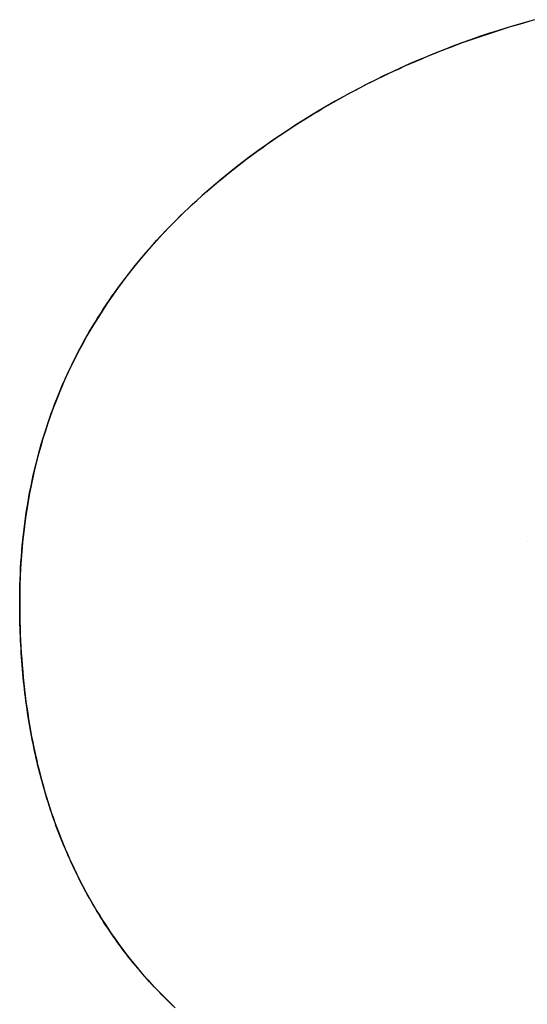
# Model space of a CAD drawing. Extents: x -4.2 to 4.1, y -6.8 to 5.8.
# Tile 169 of 214: x 0.1024 to 0.1345, y -4.0621 to -3.9998. Entities that reach past the tile are written whole.
import ezdxf

# ---------------------------------------------------------------- set-up
doc = ezdxf.new("R2010")
doc.units = 0
doc.layers.get('0').update_dxf_attribs({"linetype": 'CONTINUOUS'})

# ---------------------------------------------------------------- blocks, each defined once
blk = doc.blocks.new('*U1')
for p, q in [((0.134466, -4.032848, 4.435), (0.134466, -4.032848, 4.4349)), ((0.134466, -4.032848, 4.435), (0.134466, -4.032848, 4.4349)), ((0.102355, -4.036698, 4.435), (0.102355, -4.036698, 4.4349)), ((0.102355, -4.036698, 4.435), (0.102355, -4.036698, 4.4349))]:
    blk.add_line(p, q)
for points in [[(0.102355, -4.0367, 4.435), (0.102356, -4.03633, 4.435), (0.102361, -4.03597, 4.435), (0.102369, -4.0356, 4.435), (0.102381, -4.03524, 4.435), (0.102395, -4.03488, 4.435), (0.102413, -4.03452, 4.435), (0.102434, -4.03416, 4.435), (0.102459, -4.03381, 4.435), (0.102486, -4.03345, 4.435), (0.102517, -4.0331, 4.435), (0.102552, -4.03275, 4.435), (0.102589, -4.0324, 4.435), (0.10263, -4.03205, 4.435), (0.102674, -4.0317, 4.435), (0.102721, -4.03136, 4.435), (0.102771, -4.03101, 4.435), (0.102825, -4.03067, 4.435), (0.102882, -4.03033, 4.435), (0.102942, -4.02999, 4.435), (0.103005, -4.02965, 4.435), (0.103072, -4.02931, 4.435), (0.103142, -4.02898, 4.435), (0.103215, -4.02864, 4.435), (0.103292, -4.02831, 4.435), (0.103372, -4.02798, 4.435), (0.103455, -4.02765, 4.435), (0.103541, -4.02732, 4.435), (0.10363, -4.02699, 4.435), (0.103723, -4.02667, 4.435), (0.103819, -4.02634, 4.435), (0.103918, -4.02602, 4.435), (0.104021, -4.0257, 4.435), (0.104127, -4.02538, 4.435), (0.104236, -4.02506, 4.435), (0.104348, -4.02474, 4.435), (0.104463, -4.02443, 4.435), (0.104582, -4.02411, 4.435), (0.104704, -4.0238, 4.435), (0.10483, -4.02349, 4.435), (0.104958, -4.02318, 4.435), (0.10509, -4.02287, 4.435), (0.105225, -4.02257, 4.435), (0.105363, -4.02226, 4.435), (0.105505, -4.02196, 4.435), (0.10565, -4.02166, 4.435), (0.105798, -4.02135, 4.435), (0.105949, -4.02106, 4.435), (0.106104, -4.02076, 4.435), (0.106261, -4.02046, 4.435), (0.106422, -4.02017, 4.435), (0.106587, -4.01987, 4.435), (0.106754, -4.01958, 4.435), (0.106925, -4.01929, 4.435), (0.107099, -4.019, 4.435), (0.107277, -4.01871, 4.435), (0.107457, -4.01843, 4.435), (0.107641, -4.01814, 4.435), (0.107828, -4.01786, 4.435), (0.108019, -4.01758, 4.435), (0.108212, -4.0173, 4.435), (0.108409, -4.01702, 4.435), (0.108609, -4.01674, 4.435), (0.108813, -4.01646, 4.435), (0.109019, -4.01619, 4.435), (0.109229, -4.01592, 4.435), (0.109442, -4.01564, 4.435), (0.109659, -4.01537, 4.435), (0.109879, -4.01511, 4.435), (0.110101, -4.01484, 4.435), (0.110328, -4.01457, 4.435), (0.110557, -4.01431, 4.435), (0.11079, -4.01404, 4.435), (0.111026, -4.01378, 4.435), (0.111265, -4.01352, 4.435), (0.111507, -4.01326, 4.435), (0.111753, -4.01301, 4.435), (0.112002, -4.01275, 4.435), (0.112254, -4.0125, 4.435), (0.11251, -4.01224, 4.435), (0.112768, -4.01199, 4.435), (0.11303, -4.01174, 4.435), (0.113296, -4.0115, 4.435), (0.113564, -4.01125, 4.435), (0.113836, -4.011, 4.435), (0.114111, -4.01076, 4.435), (0.114389, -4.01052, 4.435), (0.11467, -4.01027, 4.435), (0.114955, -4.01004, 4.435), (0.115243, -4.0098, 4.435), (0.115534, -4.00956, 4.435), (0.115829, -4.00932, 4.435), (0.116127, -4.00909, 4.435), (0.116428, -4.00886, 4.435), (0.116732, -4.00863, 4.435), (0.11704, -4.0084, 4.435), (0.11735, -4.00817, 4.435), (0.117663, -4.00794, 4.435), (0.117977, -4.00772, 4.435), (0.118292, -4.0075, 4.435), (0.11861, -4.00728, 4.435), (0.118929, -4.00707, 4.435), (0.119249, -4.00685, 4.435), (0.119571, -4.00664, 4.435), (0.119895, -4.00643, 4.435), (0.120221, -4.00623, 4.435), (0.120548, -4.00602, 4.435), (0.120877, -4.00582, 4.435), (0.121207, -4.00562, 4.435), (0.121539, -4.00542, 4.435), (0.121873, -4.00523, 4.435), (0.122208, -4.00504, 4.435), (0.122545, -4.00485, 4.435), (0.122883, -4.00466, 4.435), (0.123223, -4.00447, 4.435), (0.123565, -4.00429, 4.435), (0.123909, -4.00411, 4.435), (0.124254, -4.00393, 4.435), (0.124601, -4.00376, 4.435), (0.124949, -4.00358, 4.435), (0.125299, -4.00341, 4.435), (0.12565, -4.00324, 4.435), (0.126004, -4.00308, 4.435), (0.126359, -4.00292, 4.435), (0.126715, -4.00275, 4.435), (0.127073, -4.0026, 4.435), (0.127433, -4.00244, 4.435), (0.127794, -4.00229, 4.435), (0.128157, -4.00213, 4.435), (0.128522, -4.00198, 4.435), (0.128888, -4.00184, 4.435), (0.129256, -4.00169, 4.435), (0.129626, -4.00155, 4.435), (0.129997, -4.00141, 4.435), (0.13037, -4.00127, 4.435), (0.130744, -4.00114, 4.435), (0.13112, -4.00101, 4.435), (0.131498, -4.00088, 4.435), (0.131877, -4.00075, 4.435), (0.132258, -4.00062, 4.435), (0.132641, -4.0005, 4.435), (0.133025, -4.00038, 4.435), (0.133411, -4.00026, 4.435), (0.133799, -4.00015, 4.435), (0.134188, -4.00003, 4.435), (0.134579, -3.99992, 4.435)], [(0.102355, -4.0367, 4.435), (0.102356, -4.03633, 4.435), (0.102361, -4.03597, 4.435), (0.102369, -4.0356, 4.435), (0.102381, -4.03524, 4.435), (0.102395, -4.03488, 4.435), (0.102413, -4.03452, 4.435), (0.102434, -4.03416, 4.435), (0.102459, -4.03381, 4.435), (0.102486, -4.03345, 4.435), (0.102517, -4.0331, 4.435), (0.102552, -4.03275, 4.435), (0.102589, -4.0324, 4.435), (0.10263, -4.03205, 4.435), (0.102674, -4.0317, 4.435), (0.102721, -4.03136, 4.435), (0.102771, -4.03101, 4.435), (0.102825, -4.03067, 4.435), (0.102882, -4.03033, 4.435), (0.102942, -4.02999, 4.435), (0.103005, -4.02965, 4.435), (0.103072, -4.02931, 4.435), (0.103142, -4.02898, 4.435), (0.103215, -4.02864, 4.435), (0.103292, -4.02831, 4.435), (0.103372, -4.02798, 4.435), (0.103455, -4.02765, 4.435), (0.103541, -4.02732, 4.435), (0.10363, -4.02699, 4.435), (0.103723, -4.02667, 4.435), (0.103819, -4.02634, 4.435), (0.103918, -4.02602, 4.435), (0.104021, -4.0257, 4.435), (0.104127, -4.02538, 4.435), (0.104236, -4.02506, 4.435), (0.104348, -4.02474, 4.435), (0.104463, -4.02443, 4.435), (0.104582, -4.02411, 4.435), (0.104704, -4.0238, 4.435), (0.10483, -4.02349, 4.435), (0.104958, -4.02318, 4.435), (0.10509, -4.02287, 4.435), (0.105225, -4.02257, 4.435), (0.105363, -4.02226, 4.435), (0.105505, -4.02196, 4.435), (0.10565, -4.02166, 4.435), (0.105798, -4.02135, 4.435), (0.105949, -4.02106, 4.435), (0.106104, -4.02076, 4.435), (0.106261, -4.02046, 4.435), (0.106422, -4.02017, 4.435), (0.106587, -4.01987, 4.435), (0.106754, -4.01958, 4.435), (0.106925, -4.01929, 4.435), (0.107099, -4.019, 4.435), (0.107277, -4.01871, 4.435), (0.107457, -4.01843, 4.435), (0.107641, -4.01814, 4.435), (0.107828, -4.01786, 4.435), (0.108019, -4.01758, 4.435), (0.108212, -4.0173, 4.435), (0.108409, -4.01702, 4.435), (0.108609, -4.01674, 4.435), (0.108813, -4.01646, 4.435), (0.109019, -4.01619, 4.435), (0.109229, -4.01592, 4.435), (0.109442, -4.01564, 4.435), (0.109659, -4.01537, 4.435), (0.109879, -4.01511, 4.435), (0.110101, -4.01484, 4.435), (0.110328, -4.01457, 4.435), (0.110557, -4.01431, 4.435), (0.11079, -4.01404, 4.435), (0.111026, -4.01378, 4.435), (0.111265, -4.01352, 4.435), (0.111507, -4.01326, 4.435), (0.111753, -4.01301, 4.435), (0.112002, -4.01275, 4.435), (0.112254, -4.0125, 4.435), (0.11251, -4.01224, 4.435), (0.112768, -4.01199, 4.435), (0.11303, -4.01174, 4.435), (0.113296, -4.0115, 4.435), (0.113564, -4.01125, 4.435), (0.113836, -4.011, 4.435), (0.114111, -4.01076, 4.435), (0.114389, -4.01052, 4.435), (0.11467, -4.01027, 4.435), (0.114955, -4.01004, 4.435), (0.115243, -4.0098, 4.435), (0.115534, -4.00956, 4.435), (0.115829, -4.00932, 4.435), (0.116127, -4.00909, 4.435), (0.116428, -4.00886, 4.435), (0.116732, -4.00863, 4.435), (0.11704, -4.0084, 4.435), (0.11735, -4.00817, 4.435), (0.117663, -4.00794, 4.435), (0.117977, -4.00772, 4.435), (0.118292, -4.0075, 4.435), (0.11861, -4.00728, 4.435), (0.118929, -4.00707, 4.435), (0.119249, -4.00685, 4.435), (0.119571, -4.00664, 4.435), (0.119895, -4.00643, 4.435), (0.120221, -4.00623, 4.435), (0.120548, -4.00602, 4.435), (0.120877, -4.00582, 4.435), (0.121207, -4.00562, 4.435), (0.121539, -4.00542, 4.435), (0.121873, -4.00523, 4.435), (0.122208, -4.00504, 4.435), (0.122545, -4.00485, 4.435), (0.122883, -4.00466, 4.435), (0.123223, -4.00447, 4.435), (0.123565, -4.00429, 4.435), (0.123909, -4.00411, 4.435), (0.124254, -4.00393, 4.435), (0.124601, -4.00376, 4.435), (0.124949, -4.00358, 4.435), (0.125299, -4.00341, 4.435), (0.12565, -4.00324, 4.435), (0.126004, -4.00308, 4.435), (0.126359, -4.00292, 4.435), (0.126715, -4.00275, 4.435), (0.127073, -4.0026, 4.435), (0.127433, -4.00244, 4.435), (0.127794, -4.00229, 4.435), (0.128157, -4.00213, 4.435), (0.128522, -4.00198, 4.435), (0.128888, -4.00184, 4.435), (0.129256, -4.00169, 4.435), (0.129626, -4.00155, 4.435), (0.129997, -4.00141, 4.435), (0.13037, -4.00127, 4.435), (0.130744, -4.00114, 4.435), (0.13112, -4.00101, 4.435), (0.131498, -4.00088, 4.435), (0.131877, -4.00075, 4.435), (0.132258, -4.00062, 4.435), (0.132641, -4.0005, 4.435), (0.133025, -4.00038, 4.435), (0.133411, -4.00026, 4.435), (0.133799, -4.00015, 4.435), (0.134188, -4.00003, 4.435), (0.134579, -3.99992, 4.435)], [(0.134925, -3.99982, 4.4349), (0.134335, -3.99999, 4.4349), (0.13375, -4.00016, 4.4349), (0.133168, -4.00034, 4.4349), (0.13259, -4.00052, 4.4349), (0.132015, -4.0007, 4.4349), (0.131444, -4.00089, 4.4349), (0.130877, -4.00109, 4.4349), (0.130314, -4.00129, 4.4349), (0.129754, -4.0015, 4.4349), (0.129198, -4.00172, 4.4349), (0.128646, -4.00193, 4.4349), (0.128097, -4.00216, 4.4349), (0.127552, -4.00239, 4.4349), (0.127011, -4.00262, 4.4349), (0.126473, -4.00286, 4.4349), (0.12594, -4.00311, 4.4349), (0.125409, -4.00336, 4.4349), (0.124883, -4.00362, 4.4349), (0.12436, -4.00388, 4.4349), (0.123841, -4.00415, 4.4349), (0.123326, -4.00442, 4.4349), (0.122814, -4.0047, 4.4349), (0.122306, -4.00498, 4.4349), (0.121802, -4.00527, 4.4349), (0.121301, -4.00556, 4.4349), (0.120804, -4.00586, 4.4349), (0.120311, -4.00617, 4.4349), (0.119821, -4.00648, 4.4349), (0.119335, -4.0068, 4.4349), (0.118853, -4.00712, 4.4349), (0.118375, -4.00744, 4.4349), (0.1179, -4.00778, 4.4349), (0.117429, -4.00811, 4.4349), (0.116962, -4.00846, 4.4349), (0.116502, -4.0088, 4.4349), (0.116049, -4.00915, 4.4349), (0.115604, -4.0095, 4.4349), (0.115166, -4.00986, 4.4349), (0.114735, -4.01022, 4.4349), (0.114312, -4.01058, 4.4349), (0.113896, -4.01095, 4.4349), (0.113488, -4.01132, 4.4349), (0.113086, -4.01169, 4.4349), (0.112693, -4.01207, 4.4349), (0.112306, -4.01245, 4.4349), (0.111927, -4.01283, 4.4349), (0.111555, -4.01321, 4.4349), (0.111191, -4.0136, 4.4349), (0.110834, -4.014, 4.4349), (0.110484, -4.01439, 4.4349), (0.110142, -4.01479, 4.4349), (0.109807, -4.01519, 4.4349), (0.10948, -4.0156, 4.4349), (0.10916, -4.01601, 4.4349), (0.108847, -4.01642, 4.4349), (0.108541, -4.01683, 4.4349), (0.108243, -4.01725, 4.4349), (0.107952, -4.01767, 4.4349), (0.107669, -4.0181, 4.4349), (0.107393, -4.01853, 4.4349), (0.107124, -4.01896, 4.4349), (0.106863, -4.0194, 4.4349), (0.106609, -4.01983, 4.4349), (0.106362, -4.02028, 4.4349), (0.106123, -4.02072, 4.4349), (0.105891, -4.02117, 4.4349), (0.105667, -4.02162, 4.4349), (0.10545, -4.02207, 4.4349), (0.10524, -4.02253, 4.4349), (0.105038, -4.02299, 4.4349), (0.104843, -4.02346, 4.4349), (0.104655, -4.02393, 4.4349), (0.104474, -4.0244, 4.4349), (0.104302, -4.02487, 4.4349), (0.104136, -4.02535, 4.4349), (0.103978, -4.02583, 4.4349), (0.103827, -4.02632, 4.4349), (0.103683, -4.0268, 4.4349), (0.103547, -4.0273, 4.4349), (0.103418, -4.02779, 4.4349), (0.103297, -4.02829, 4.4349), (0.103183, -4.02879, 4.4349), (0.103076, -4.02929, 4.4349), (0.102977, -4.0298, 4.4349), (0.102885, -4.03031, 4.4349), (0.1028, -4.03083, 4.4349), (0.102723, -4.03134, 4.4349), (0.102653, -4.03186, 4.4349), (0.10259, -4.03239, 4.4349), (0.102535, -4.03291, 4.4349), (0.102487, -4.03345, 4.4349), (0.102447, -4.03398, 4.4349), (0.102414, -4.03452, 4.4349), (0.102388, -4.03506, 4.4349), (0.102369, -4.0356, 4.4349), (0.102358, -4.03615, 4.4349), (0.102355, -4.0367, 4.4349)], [(0.134925, -3.99982, 4.4349), (0.134335, -3.99999, 4.4349), (0.13375, -4.00016, 4.4349), (0.133168, -4.00034, 4.4349), (0.13259, -4.00052, 4.4349), (0.132015, -4.0007, 4.4349), (0.131444, -4.00089, 4.4349), (0.130877, -4.00109, 4.4349), (0.130314, -4.00129, 4.4349), (0.129754, -4.0015, 4.4349), (0.129198, -4.00172, 4.4349), (0.128646, -4.00193, 4.4349), (0.128097, -4.00216, 4.4349), (0.127552, -4.00239, 4.4349), (0.127011, -4.00262, 4.4349), (0.126473, -4.00286, 4.4349), (0.12594, -4.00311, 4.4349), (0.125409, -4.00336, 4.4349), (0.124883, -4.00362, 4.4349), (0.12436, -4.00388, 4.4349), (0.123841, -4.00415, 4.4349), (0.123326, -4.00442, 4.4349), (0.122814, -4.0047, 4.4349), (0.122306, -4.00498, 4.4349), (0.121802, -4.00527, 4.4349), (0.121301, -4.00556, 4.4349), (0.120804, -4.00586, 4.4349), (0.120311, -4.00617, 4.4349), (0.119821, -4.00648, 4.4349), (0.119335, -4.0068, 4.4349), (0.118853, -4.00712, 4.4349), (0.118375, -4.00744, 4.4349), (0.1179, -4.00778, 4.4349), (0.117429, -4.00811, 4.4349), (0.116962, -4.00846, 4.4349), (0.116502, -4.0088, 4.4349), (0.116049, -4.00915, 4.4349), (0.115604, -4.0095, 4.4349), (0.115166, -4.00986, 4.4349), (0.114735, -4.01022, 4.4349), (0.114312, -4.01058, 4.4349), (0.113896, -4.01095, 4.4349), (0.113488, -4.01132, 4.4349), (0.113086, -4.01169, 4.4349), (0.112693, -4.01207, 4.4349), (0.112306, -4.01245, 4.4349), (0.111927, -4.01283, 4.4349), (0.111555, -4.01321, 4.4349), (0.111191, -4.0136, 4.4349), (0.110834, -4.014, 4.4349), (0.110484, -4.01439, 4.4349), (0.110142, -4.01479, 4.4349), (0.109807, -4.01519, 4.4349), (0.10948, -4.0156, 4.4349), (0.10916, -4.01601, 4.4349), (0.108847, -4.01642, 4.4349), (0.108541, -4.01683, 4.4349), (0.108243, -4.01725, 4.4349), (0.107952, -4.01767, 4.4349), (0.107669, -4.0181, 4.4349), (0.107393, -4.01853, 4.4349), (0.107124, -4.01896, 4.4349), (0.106863, -4.0194, 4.4349), (0.106609, -4.01983, 4.4349), (0.106362, -4.02028, 4.4349), (0.106123, -4.02072, 4.4349), (0.105891, -4.02117, 4.4349), (0.105667, -4.02162, 4.4349), (0.10545, -4.02207, 4.4349), (0.10524, -4.02253, 4.4349), (0.105038, -4.02299, 4.4349), (0.104843, -4.02346, 4.4349), (0.104655, -4.02393, 4.4349), (0.104474, -4.0244, 4.4349), (0.104302, -4.02487, 4.4349), (0.104136, -4.02535, 4.4349), (0.103978, -4.02583, 4.4349), (0.103827, -4.02632, 4.4349), (0.103683, -4.0268, 4.4349), (0.103547, -4.0273, 4.4349), (0.103418, -4.02779, 4.4349), (0.103297, -4.02829, 4.4349), (0.103183, -4.02879, 4.4349), (0.103076, -4.02929, 4.4349), (0.102977, -4.0298, 4.4349), (0.102885, -4.03031, 4.4349), (0.1028, -4.03083, 4.4349), (0.102723, -4.03134, 4.4349), (0.102653, -4.03186, 4.4349), (0.10259, -4.03239, 4.4349), (0.102535, -4.03291, 4.4349), (0.102487, -4.03345, 4.4349), (0.102447, -4.03398, 4.4349), (0.102414, -4.03452, 4.4349), (0.102388, -4.03506, 4.4349), (0.102369, -4.0356, 4.4349), (0.102358, -4.03615, 4.4349), (0.102355, -4.0367, 4.4349)], [(0.11205, -4.06221, 4.435), (0.111879, -4.06204, 4.435), (0.111709, -4.06188, 4.435), (0.111542, -4.06171, 4.435), (0.111376, -4.06154, 4.435), (0.111212, -4.06138, 4.435), (0.11105, -4.06121, 4.435), (0.11089, -4.06104, 4.435), (0.110731, -4.06087, 4.435), (0.110575, -4.0607, 4.435), (0.11042, -4.06053, 4.435), (0.110267, -4.06036, 4.435), (0.110115, -4.06019, 4.435), (0.109966, -4.06001, 4.435), (0.109818, -4.05984, 4.435), (0.109672, -4.05966, 4.435), (0.109528, -4.05949, 4.435), (0.109386, -4.05931, 4.435), (0.109245, -4.05913, 4.435), (0.109106, -4.05895, 4.435), (0.108969, -4.05878, 4.435), (0.108834, -4.0586, 4.435), (0.108701, -4.05841, 4.435), (0.108569, -4.05823, 4.435), (0.108439, -4.05805, 4.435), (0.108311, -4.05787, 4.435), (0.108183, -4.05768, 4.435), (0.108057, -4.0575, 4.435), (0.107932, -4.05731, 4.435), (0.107809, -4.05713, 4.435), (0.107687, -4.05694, 4.435), (0.107567, -4.05675, 4.435), (0.107448, -4.05656, 4.435), (0.10733, -4.05637, 4.435), (0.107214, -4.05618, 4.435), (0.107099, -4.05598, 4.435), (0.106985, -4.05579, 4.435), (0.106873, -4.0556, 4.435), (0.106762, -4.0554, 4.435), (0.106652, -4.0552, 4.435), (0.106544, -4.05501, 4.435), (0.106437, -4.05481, 4.435), (0.106332, -4.05461, 4.435), (0.106228, -4.05441, 4.435), (0.106126, -4.05421, 4.435), (0.106024, -4.054, 4.435), (0.105924, -4.0538, 4.435), (0.105826, -4.0536, 4.435), (0.105729, -4.05339, 4.435), (0.105633, -4.05319, 4.435), (0.105539, -4.05298, 4.435), (0.105446, -4.05277, 4.435), (0.105354, -4.05256, 4.435), (0.105264, -4.05235, 4.435), (0.105175, -4.05214, 4.435), (0.105088, -4.05193, 4.435), (0.105002, -4.05172, 4.435), (0.104917, -4.0515, 4.435), (0.104834, -4.05129, 4.435), (0.104752, -4.05108, 4.435), (0.104671, -4.05086, 4.435), (0.104592, -4.05064, 4.435), (0.104514, -4.05042, 4.435), (0.104438, -4.0502, 4.435), (0.104363, -4.04998, 4.435), (0.104289, -4.04976, 4.435), (0.104217, -4.04954, 4.435), (0.104146, -4.04932, 4.435), (0.104076, -4.04909, 4.435), (0.104008, -4.04887, 4.435), (0.103941, -4.04864, 4.435), (0.103876, -4.04842, 4.435), (0.103812, -4.04819, 4.435), (0.103749, -4.04796, 4.435), (0.103688, -4.04773, 4.435), (0.103628, -4.0475, 4.435), (0.103569, -4.04727, 4.435), (0.103512, -4.04704, 4.435), (0.103456, -4.0468, 4.435), (0.103402, -4.04657, 4.435), (0.103349, -4.04633, 4.435), (0.103297, -4.0461, 4.435), (0.103247, -4.04586, 4.435), (0.103198, -4.04562, 4.435), (0.103151, -4.04538, 4.435), (0.103105, -4.04514, 4.435), (0.10306, -4.0449, 4.435), (0.103016, -4.04466, 4.435), (0.102974, -4.04442, 4.435), (0.102934, -4.04418, 4.435), (0.102895, -4.04393, 4.435), (0.102857, -4.04368, 4.435), (0.10282, -4.04344, 4.435), (0.102785, -4.04319, 4.435), (0.102751, -4.04294, 4.435), (0.102719, -4.04269, 4.435), (0.102688, -4.04244, 4.435), (0.102658, -4.04219, 4.435), (0.10263, -4.04194, 4.435), (0.102603, -4.04169, 4.435), (0.102578, -4.04143, 4.435), (0.102554, -4.04118, 4.435), (0.102531, -4.04092, 4.435), (0.10251, -4.04066, 4.435), (0.10249, -4.04041, 4.435), (0.102471, -4.04015, 4.435), (0.102454, -4.03989, 4.435), (0.102438, -4.03963, 4.435), (0.102423, -4.03937, 4.435), (0.10241, -4.0391, 4.435), (0.102399, -4.03884, 4.435), (0.102388, -4.03858, 4.435), (0.102379, -4.03831, 4.435), (0.102372, -4.03804, 4.435), (0.102366, -4.03778, 4.435), (0.102361, -4.03751, 4.435), (0.102357, -4.03724, 4.435), (0.102355, -4.03697, 4.435), (0.102355, -4.0367, 4.435)], [(0.11205, -4.06221, 4.435), (0.111879, -4.06204, 4.435), (0.111709, -4.06188, 4.435), (0.111542, -4.06171, 4.435), (0.111376, -4.06154, 4.435), (0.111212, -4.06138, 4.435), (0.11105, -4.06121, 4.435), (0.11089, -4.06104, 4.435), (0.110731, -4.06087, 4.435), (0.110575, -4.0607, 4.435), (0.11042, -4.06053, 4.435), (0.110267, -4.06036, 4.435), (0.110115, -4.06019, 4.435), (0.109966, -4.06001, 4.435), (0.109818, -4.05984, 4.435), (0.109672, -4.05966, 4.435), (0.109528, -4.05949, 4.435), (0.109386, -4.05931, 4.435), (0.109245, -4.05913, 4.435), (0.109106, -4.05895, 4.435), (0.108969, -4.05878, 4.435), (0.108834, -4.0586, 4.435), (0.108701, -4.05841, 4.435), (0.108569, -4.05823, 4.435), (0.108439, -4.05805, 4.435), (0.108311, -4.05787, 4.435), (0.108183, -4.05768, 4.435), (0.108057, -4.0575, 4.435), (0.107932, -4.05731, 4.435), (0.107809, -4.05713, 4.435), (0.107687, -4.05694, 4.435), (0.107567, -4.05675, 4.435), (0.107448, -4.05656, 4.435), (0.10733, -4.05637, 4.435), (0.107214, -4.05618, 4.435), (0.107099, -4.05598, 4.435), (0.106985, -4.05579, 4.435), (0.106873, -4.0556, 4.435), (0.106762, -4.0554, 4.435), (0.106652, -4.0552, 4.435), (0.106544, -4.05501, 4.435), (0.106437, -4.05481, 4.435), (0.106332, -4.05461, 4.435), (0.106228, -4.05441, 4.435), (0.106126, -4.05421, 4.435), (0.106024, -4.054, 4.435), (0.105924, -4.0538, 4.435), (0.105826, -4.0536, 4.435), (0.105729, -4.05339, 4.435), (0.105633, -4.05319, 4.435), (0.105539, -4.05298, 4.435), (0.105446, -4.05277, 4.435), (0.105354, -4.05256, 4.435), (0.105264, -4.05235, 4.435), (0.105175, -4.05214, 4.435), (0.105088, -4.05193, 4.435), (0.105002, -4.05172, 4.435), (0.104917, -4.0515, 4.435), (0.104834, -4.05129, 4.435), (0.104752, -4.05108, 4.435), (0.104671, -4.05086, 4.435), (0.104592, -4.05064, 4.435), (0.104514, -4.05042, 4.435), (0.104438, -4.0502, 4.435), (0.104363, -4.04998, 4.435), (0.104289, -4.04976, 4.435), (0.104217, -4.04954, 4.435), (0.104146, -4.04932, 4.435), (0.104076, -4.04909, 4.435), (0.104008, -4.04887, 4.435), (0.103941, -4.04864, 4.435), (0.103876, -4.04842, 4.435), (0.103812, -4.04819, 4.435), (0.103749, -4.04796, 4.435), (0.103688, -4.04773, 4.435), (0.103628, -4.0475, 4.435), (0.103569, -4.04727, 4.435), (0.103512, -4.04704, 4.435), (0.103456, -4.0468, 4.435), (0.103402, -4.04657, 4.435), (0.103349, -4.04633, 4.435), (0.103297, -4.0461, 4.435), (0.103247, -4.04586, 4.435), (0.103198, -4.04562, 4.435), (0.103151, -4.04538, 4.435), (0.103105, -4.04514, 4.435), (0.10306, -4.0449, 4.435), (0.103016, -4.04466, 4.435), (0.102974, -4.04442, 4.435), (0.102934, -4.04418, 4.435), (0.102895, -4.04393, 4.435), (0.102857, -4.04368, 4.435), (0.10282, -4.04344, 4.435), (0.102785, -4.04319, 4.435), (0.102751, -4.04294, 4.435), (0.102719, -4.04269, 4.435), (0.102688, -4.04244, 4.435), (0.102658, -4.04219, 4.435), (0.10263, -4.04194, 4.435), (0.102603, -4.04169, 4.435), (0.102578, -4.04143, 4.435), (0.102554, -4.04118, 4.435), (0.102531, -4.04092, 4.435), (0.10251, -4.04066, 4.435), (0.10249, -4.04041, 4.435), (0.102471, -4.04015, 4.435), (0.102454, -4.03989, 4.435), (0.102438, -4.03963, 4.435), (0.102423, -4.03937, 4.435), (0.10241, -4.0391, 4.435), (0.102399, -4.03884, 4.435), (0.102388, -4.03858, 4.435), (0.102379, -4.03831, 4.435), (0.102372, -4.03804, 4.435), (0.102366, -4.03778, 4.435), (0.102361, -4.03751, 4.435), (0.102357, -4.03724, 4.435), (0.102355, -4.03697, 4.435), (0.102355, -4.0367, 4.435)], [(0.102355, -4.0367, 4.4349), (0.102356, -4.0371, 4.4349), (0.102361, -4.03751, 4.4349), (0.102369, -4.03791, 4.4349), (0.10238, -4.03831, 4.4349), (0.102394, -4.03871, 4.4349), (0.102411, -4.03911, 4.4349), (0.102431, -4.0395, 4.4349), (0.102454, -4.0399, 4.4349), (0.102481, -4.04029, 4.4349), (0.10251, -4.04067, 4.4349), (0.102543, -4.04106, 4.4349), (0.102579, -4.04144, 4.4349), (0.102618, -4.04183, 4.4349), (0.10266, -4.04221, 4.4349), (0.102705, -4.04258, 4.4349), (0.102753, -4.04296, 4.4349), (0.102805, -4.04333, 4.4349), (0.102859, -4.0437, 4.4349), (0.102917, -4.04407, 4.4349), (0.102978, -4.04444, 4.4349), (0.103042, -4.0448, 4.4349), (0.103108, -4.04517, 4.4349), (0.103179, -4.04553, 4.4349), (0.103252, -4.04588, 4.4349), (0.103328, -4.04624, 4.4349), (0.103408, -4.04659, 4.4349), (0.10349, -4.04695, 4.4349), (0.103576, -4.0473, 4.4349), (0.103665, -4.04764, 4.4349), (0.103756, -4.04799, 4.4349), (0.103851, -4.04833, 4.4349), (0.10395, -4.04867, 4.4349), (0.104051, -4.04901, 4.4349), (0.104155, -4.04935, 4.4349), (0.104263, -4.04968, 4.4349), (0.104373, -4.05002, 4.4349), (0.104487, -4.05035, 4.4349), (0.104604, -4.05067, 4.4349), (0.104724, -4.051, 4.4349), (0.104847, -4.05132, 4.4349), (0.104973, -4.05165, 4.4349), (0.105102, -4.05197, 4.4349), (0.105235, -4.05228, 4.4349), (0.10537, -4.0526, 4.4349), (0.105509, -4.05291, 4.4349), (0.10565, -4.05322, 4.4349), (0.105795, -4.05353, 4.4349), (0.105943, -4.05384, 4.4349), (0.106094, -4.05414, 4.4349), (0.106248, -4.05445, 4.4349), (0.106406, -4.05475, 4.4349), (0.106566, -4.05505, 4.4349), (0.10673, -4.05534, 4.4349), (0.106896, -4.05564, 4.4349), (0.107066, -4.05593, 4.4349), (0.107239, -4.05622, 4.4349), (0.107415, -4.05651, 4.4349), (0.107594, -4.05679, 4.4349), (0.107776, -4.05708, 4.4349), (0.107962, -4.05736, 4.4349), (0.10815, -4.05764, 4.4349), (0.108342, -4.05791, 4.4349), (0.108537, -4.05819, 4.4349), (0.108734, -4.05846, 4.4349), (0.108936, -4.05873, 4.4349), (0.109142, -4.059, 4.4349), (0.109352, -4.05927, 4.4349), (0.109566, -4.05953, 4.4349), (0.109785, -4.0598, 4.4349), (0.110007, -4.06006, 4.4349), (0.110233, -4.06032, 4.4349), (0.110463, -4.06058, 4.4349), (0.110698, -4.06084, 4.4349), (0.110936, -4.06109, 4.4349), (0.111179, -4.06134, 4.4349), (0.111426, -4.06159, 4.4349), (0.111676, -4.06184, 4.4349), (0.111931, -4.06209, 4.4349), (0.11219, -4.06234, 4.4349)], [(0.102355, -4.0367, 4.4349), (0.102356, -4.0371, 4.4349), (0.102361, -4.03751, 4.4349), (0.102369, -4.03791, 4.4349), (0.10238, -4.03831, 4.4349), (0.102394, -4.03871, 4.4349), (0.102411, -4.03911, 4.4349), (0.102431, -4.0395, 4.4349), (0.102454, -4.0399, 4.4349), (0.102481, -4.04029, 4.4349), (0.10251, -4.04067, 4.4349), (0.102543, -4.04106, 4.4349), (0.102579, -4.04144, 4.4349), (0.102618, -4.04183, 4.4349), (0.10266, -4.04221, 4.4349), (0.102705, -4.04258, 4.4349), (0.102753, -4.04296, 4.4349), (0.102805, -4.04333, 4.4349), (0.102859, -4.0437, 4.4349), (0.102917, -4.04407, 4.4349), (0.102978, -4.04444, 4.4349), (0.103042, -4.0448, 4.4349), (0.103108, -4.04517, 4.4349), (0.103179, -4.04553, 4.4349), (0.103252, -4.04588, 4.4349), (0.103328, -4.04624, 4.4349), (0.103408, -4.04659, 4.4349), (0.10349, -4.04695, 4.4349), (0.103576, -4.0473, 4.4349), (0.103665, -4.04764, 4.4349), (0.103756, -4.04799, 4.4349), (0.103851, -4.04833, 4.4349), (0.10395, -4.04867, 4.4349), (0.104051, -4.04901, 4.4349), (0.104155, -4.04935, 4.4349), (0.104263, -4.04968, 4.4349), (0.104373, -4.05002, 4.4349), (0.104487, -4.05035, 4.4349), (0.104604, -4.05067, 4.4349), (0.104724, -4.051, 4.4349), (0.104847, -4.05132, 4.4349), (0.104973, -4.05165, 4.4349), (0.105102, -4.05197, 4.4349), (0.105235, -4.05228, 4.4349), (0.10537, -4.0526, 4.4349), (0.105509, -4.05291, 4.4349), (0.10565, -4.05322, 4.4349), (0.105795, -4.05353, 4.4349), (0.105943, -4.05384, 4.4349), (0.106094, -4.05414, 4.4349), (0.106248, -4.05445, 4.4349), (0.106406, -4.05475, 4.4349), (0.106566, -4.05505, 4.4349), (0.10673, -4.05534, 4.4349), (0.106896, -4.05564, 4.4349), (0.107066, -4.05593, 4.4349), (0.107239, -4.05622, 4.4349), (0.107415, -4.05651, 4.4349), (0.107594, -4.05679, 4.4349), (0.107776, -4.05708, 4.4349), (0.107962, -4.05736, 4.4349), (0.10815, -4.05764, 4.4349), (0.108342, -4.05791, 4.4349), (0.108537, -4.05819, 4.4349), (0.108734, -4.05846, 4.4349), (0.108936, -4.05873, 4.4349), (0.109142, -4.059, 4.4349), (0.109352, -4.05927, 4.4349), (0.109566, -4.05953, 4.4349), (0.109785, -4.0598, 4.4349), (0.110007, -4.06006, 4.4349), (0.110233, -4.06032, 4.4349), (0.110463, -4.06058, 4.4349), (0.110698, -4.06084, 4.4349), (0.110936, -4.06109, 4.4349), (0.111179, -4.06134, 4.4349), (0.111426, -4.06159, 4.4349), (0.111676, -4.06184, 4.4349), (0.111931, -4.06209, 4.4349), (0.11219, -4.06234, 4.4349)]]:
    blk.add_polyline3d(points)

msp = doc.modelspace()

# ---------------------------------------------------------------- block references
msp.add_blockref('*U1', (0, 0))

doc.saveas('drawing.dxf')
